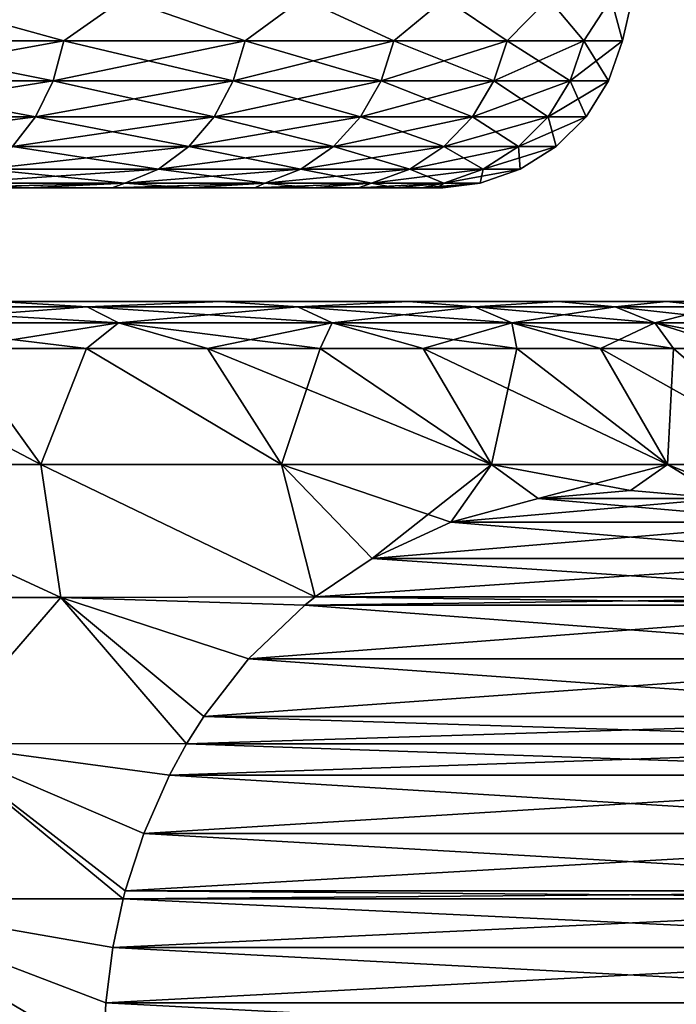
# Model space of a CAD drawing. Header units: metres. Extents: x -147 to 182, y -23 to 81.
# Tile 47 of 212: x -66.74 to -63.27, y 45.78 to 50.99. Entities that reach past the tile are written whole.
import ezdxf

# ---------------------------------------------------------------- set-up
doc = ezdxf.new("R2010")
doc.units = ezdxf.units.M
doc.layers.add('solid_ORA153_SW0001', color=7, linetype='CONTINUOUS')

msp = doc.modelspace()

# ---------------------------------------------------------------- linework, layer by layer
at = {"layer": 'solid_ORA153_SW0001'}
for points in [[(-67.61805, 50.87748, 9.458316), (-66.502647, 50.87748, 8.270531), (-67.307602, 51.099998, 9.192377)], [(-66.502647, 50.87748, -8.270531), (-67.61805, 50.87748, -9.458316), (-67.307602, 51.099998, -9.192377)], [(-66.502647, 50.87748, 8.270531), (-66.186401, 51.099998, 7.91389), (-67.307602, 51.099998, 9.192377)], [(-66.502647, 50.87748, -8.270531), (-67.307602, 51.099998, -9.192377), (-66.186401, 51.099998, -7.91389)], [(-66.502647, 50.87748, 8.270531), (-65.544907, 50.87748, 6.952314), (-66.186401, 51.099998, 7.91389)], [(-65.544907, 50.87748, -6.952314), (-66.502647, 50.87748, -8.270531), (-66.186401, 51.099998, -7.91389)], [(-65.544907, 50.87748, 6.952314), (-65.241669, 51.099998, 6.499992), (-66.186401, 51.099998, 7.91389)], [(-65.544907, 50.87748, -6.952314), (-66.186401, 51.099998, -7.91389), (-65.241669, 51.099998, -6.499992)], [(-65.544907, 50.87748, 6.952314), (-64.759933, 50.87748, 5.524456), (-65.241669, 51.099998, 6.499992)], [(-64.759933, 50.87748, -5.524456), (-65.544907, 50.87748, -6.952314), (-65.241669, 51.099998, -6.499992)], [(-64.759933, 50.87748, 5.524456), (-64.489563, 51.099998, 4.974878), (-65.241669, 51.099998, 6.499992)], [(-64.759933, 50.87748, -5.524456), (-65.241669, 51.099998, -6.499992), (-64.489563, 51.099998, -4.974878)], [(-64.759933, 50.87748, 5.524456), (-64.16011, 50.87748, 4.009473), (-64.489563, 51.099998, 4.974878)], [(-64.16011, 50.87748, -4.009473), (-64.759933, 50.87748, -5.524456), (-64.489563, 51.099998, -4.974878)], [(-64.16011, 50.87748, 4.009473), (-63.942963, 51.099998, 3.364643), (-64.489563, 51.099998, 4.974878)], [(-64.16011, 50.87748, -4.009473), (-64.489563, 51.099998, -4.974878), (-63.942963, 51.099998, -3.364643)], [(-64.16011, 50.87748, 4.009473), (-63.754894, 50.87748, 2.431259), (-63.942963, 51.099998, 3.364643)], [(-63.754894, 50.87748, -2.431259), (-64.16011, 50.87748, -4.009473), (-63.942963, 51.099998, -3.364643)], [(-63.754894, 50.87748, 2.431259), (-63.611217, 51.099998, 1.696838), (-63.942963, 51.099998, 3.364643)], [(-63.754894, 50.87748, -2.431259), (-63.942963, 51.099998, -3.364643), (-63.611217, 51.099998, -1.696838)], [(-63.754894, 50.87748, 2.431259), (-63.550674, 50.87748, 0.814702), (-63.611217, 51.099998, 1.696838)], [(-63.550674, 50.87748, -0.814702), (-63.754894, 50.87748, -2.431259), (-63.611217, 51.099998, -1.696838)], [(-63.550674, 50.87748, 0.814702), (-63.5, 51.099998), (-63.611217, 51.099998, 1.696838)], [(-63.550674, 50.87748, -0.814702), (-63.611217, 51.099998, -1.696838), (-63.5, 51.099998)], [(-63.550674, 50.87748, 0.814702), (-63.550674, 50.87748, -0.814702), (-63.5, 51.099998)], [(-67.668747, 50.665913, -9.40433), (-67.61805, 50.87748, -9.458316), (-66.502647, 50.87748, -8.270531)], [(-66.559708, 50.665913, -8.223325), (-67.668747, 50.665913, -9.40433), (-66.502647, 50.87748, -8.270531)], [(-67.668747, 50.665913, 9.40433), (-66.559708, 50.665913, 8.223325), (-67.61805, 50.87748, 9.458316)], [(-66.559708, 50.665913, 8.223325), (-66.502647, 50.87748, 8.270531), (-67.61805, 50.87748, 9.458316)], [(-66.559708, 50.665913, -8.223325), (-66.502647, 50.87748, -8.270531), (-65.544907, 50.87748, -6.952314)], [(-65.607437, 50.665913, -6.912632), (-66.559708, 50.665913, -8.223325), (-65.544907, 50.87748, -6.952314)], [(-66.559708, 50.665913, 8.223325), (-65.607437, 50.665913, 6.912632), (-66.502647, 50.87748, 8.270531)], [(-65.607437, 50.665913, 6.912632), (-65.544907, 50.87748, 6.952314), (-66.502647, 50.87748, 8.270531)], [(-65.607437, 50.665913, -6.912632), (-65.544907, 50.87748, -6.952314), (-64.759933, 50.87748, -5.524456)], [(-64.826942, 50.665913, -5.492924), (-65.607437, 50.665913, -6.912632), (-64.759933, 50.87748, -5.524456)], [(-65.607437, 50.665913, 6.912632), (-64.826942, 50.665913, 5.492924), (-65.544907, 50.87748, 6.952314)], [(-64.826942, 50.665913, 5.492924), (-64.759933, 50.87748, 5.524456), (-65.544907, 50.87748, 6.952314)], [(-64.826942, 50.665913, -5.492924), (-64.759933, 50.87748, -5.524456), (-64.16011, 50.87748, -4.009473)], [(-64.230545, 50.665913, -3.986588), (-64.826942, 50.665913, -5.492924), (-64.16011, 50.87748, -4.009473)], [(-64.826942, 50.665913, 5.492924), (-64.230545, 50.665913, 3.986588), (-64.759933, 50.87748, 5.524456)], [(-64.230545, 50.665913, 3.986588), (-64.16011, 50.87748, 4.009473), (-64.759933, 50.87748, 5.524456)], [(-64.230545, 50.665913, -3.986588), (-64.16011, 50.87748, -4.009473), (-63.754894, 50.87748, -2.431259)], [(-63.827637, 50.665913, -2.417382), (-64.230545, 50.665913, -3.986588), (-63.754894, 50.87748, -2.431259)], [(-64.230545, 50.665913, 3.986588), (-63.827637, 50.665913, 2.417382), (-64.16011, 50.87748, 4.009473)], [(-63.827637, 50.665913, 2.417382), (-63.754894, 50.87748, 2.431259), (-64.16011, 50.87748, 4.009473)], [(-63.827637, 50.665913, -2.417382), (-63.754894, 50.87748, -2.431259), (-63.550674, 50.87748, -0.814702)], [(-63.624584, 50.665913, -0.810052), (-63.827637, 50.665913, -2.417382), (-63.550674, 50.87748, -0.814702)], [(-63.827637, 50.665913, 2.417382), (-63.624584, 50.665913, 0.810052), (-63.754894, 50.87748, 2.431259)], [(-63.624584, 50.665913, 0.810052), (-63.550674, 50.87748, 0.814702), (-63.754894, 50.87748, 2.431259)], [(-63.624584, 50.665913, -0.810052), (-63.550674, 50.87748, -0.814702), (-63.550674, 50.87748, 0.814702)], [(-63.624584, 50.665913, 0.810052), (-63.624584, 50.665913, -0.810052), (-63.550674, 50.87748, 0.814702)], [(-67.750427, 50.476158, -9.31735), (-67.668747, 50.665913, -9.40433), (-66.559708, 50.665913, -8.223325)], [(-66.651642, 50.476158, -8.147267), (-67.750427, 50.476158, -9.31735), (-66.559708, 50.665913, -8.223325)], [(-67.750427, 50.476158, 9.31735), (-66.651642, 50.476158, 8.147267), (-67.668747, 50.665913, 9.40433)], [(-66.651642, 50.476158, 8.147267), (-66.559708, 50.665913, 8.223325), (-67.668747, 50.665913, 9.40433)], [(-66.651642, 50.476158, -8.147267), (-66.559708, 50.665913, -8.223325), (-65.607437, 50.665913, -6.912632)], [(-65.708176, 50.476158, -6.848698), (-66.651642, 50.476158, -8.147267), (-65.607437, 50.665913, -6.912632)], [(-66.651642, 50.476158, 8.147267), (-65.708176, 50.476158, 6.848698), (-66.559708, 50.665913, 8.223325)], [(-65.708176, 50.476158, 6.848698), (-65.607437, 50.665913, 6.912632), (-66.559708, 50.665913, 8.223325)], [(-65.708176, 50.476158, -6.848698), (-65.607437, 50.665913, -6.912632), (-64.826942, 50.665913, -5.492924)], [(-64.934906, 50.476158, -5.44212), (-65.708176, 50.476158, -6.848698), (-64.826942, 50.665913, -5.492924)], [(-65.708176, 50.476158, 6.848698), (-64.934906, 50.476158, 5.44212), (-65.607437, 50.665913, 6.912632)], [(-64.934906, 50.476158, 5.44212), (-64.826942, 50.665913, 5.492924), (-65.607437, 50.665913, 6.912632)], [(-64.934906, 50.476158, -5.44212), (-64.826942, 50.665913, -5.492924), (-64.230545, 50.665913, -3.986588)], [(-64.344025, 50.476158, -3.949717), (-64.934906, 50.476158, -5.44212), (-64.230545, 50.665913, -3.986588)], [(-64.934906, 50.476158, 5.44212), (-64.344025, 50.476158, 3.949717), (-64.826942, 50.665913, 5.492924)], [(-64.344025, 50.476158, 3.949717), (-64.230545, 50.665913, 3.986588), (-64.826942, 50.665913, 5.492924)], [(-64.344025, 50.476158, -3.949717), (-64.230545, 50.665913, -3.986588), (-63.827637, 50.665913, -2.417382)], [(-63.944843, 50.476158, -2.395024), (-64.344025, 50.476158, -3.949717), (-63.827637, 50.665913, -2.417382)], [(-64.344025, 50.476158, 3.949717), (-63.944843, 50.476158, 2.395024), (-64.230545, 50.665913, 3.986588)], [(-63.944843, 50.476158, 2.395024), (-63.827637, 50.665913, 2.417382), (-64.230545, 50.665913, 3.986588)], [(-63.944843, 50.476158, -2.395024), (-63.827637, 50.665913, -2.417382), (-63.624584, 50.665913, -0.810052)], [(-63.743671, 50.476158, -0.80256), (-63.944843, 50.476158, -2.395024), (-63.624584, 50.665913, -0.810052)], [(-63.944843, 50.476158, 2.395024), (-63.743671, 50.476158, 0.80256), (-63.827637, 50.665913, 2.417382)], [(-63.743671, 50.476158, 0.80256), (-63.624584, 50.665913, 0.810052), (-63.827637, 50.665913, 2.417382)], [(-63.743671, 50.476158, -0.80256), (-63.624584, 50.665913, -0.810052), (-63.624584, 50.665913, 0.810052)], [(-63.743671, 50.476158, 0.80256), (-63.743671, 50.476158, -0.80256), (-63.624584, 50.665913, 0.810052)], [(-67.858986, 50.317749, -9.201744), (-67.750427, 50.476158, -9.31735), (-66.651642, 50.476158, -8.147267)], [(-66.773842, 50.317749, -8.04618), (-67.858986, 50.317749, -9.201744), (-66.651642, 50.476158, -8.147267)], [(-66.773842, 50.317749, 8.04618), (-66.651642, 50.476158, 8.147267), (-67.750427, 50.476158, 9.31735)], [(-66.773842, 50.317749, -8.04618), (-66.651642, 50.476158, -8.147267), (-65.708176, 50.476158, -6.848698)], [(-65.842079, 50.317749, -6.763722), (-66.773842, 50.317749, -8.04618), (-65.708176, 50.476158, -6.848698)], [(-66.773842, 50.317749, 8.04618), (-65.842079, 50.317749, 6.763722), (-66.651642, 50.476158, 8.147267)], [(-65.842079, 50.317749, 6.763722), (-65.708176, 50.476158, 6.848698), (-66.651642, 50.476158, 8.147267)], [(-65.842079, 50.317749, -6.763722), (-65.708176, 50.476158, -6.848698), (-64.934906, 50.476158, -5.44212)], [(-65.0784, 50.317749, -5.374597), (-65.842079, 50.317749, -6.763722), (-64.934906, 50.476158, -5.44212)], [(-65.842079, 50.317749, 6.763722), (-65.0784, 50.317749, 5.374597), (-65.708176, 50.476158, 6.848698)], [(-65.0784, 50.317749, 5.374597), (-64.934906, 50.476158, 5.44212), (-65.708176, 50.476158, 6.848698)], [(-65.0784, 50.317749, -5.374597), (-64.934906, 50.476158, -5.44212), (-64.344025, 50.476158, -3.949717)], [(-64.49485, 50.317749, -3.90071), (-65.0784, 50.317749, -5.374597), (-64.344025, 50.476158, -3.949717)], [(-65.0784, 50.317749, 5.374597), (-64.49485, 50.317749, 3.90071), (-64.934906, 50.476158, 5.44212)], [(-64.49485, 50.317749, 3.90071), (-64.344025, 50.476158, 3.949717), (-64.934906, 50.476158, 5.44212)], [(-64.49485, 50.317749, -3.90071), (-64.344025, 50.476158, -3.949717), (-63.944843, 50.476158, -2.395024)], [(-64.100624, 50.317749, -2.365308), (-64.49485, 50.317749, -3.90071), (-63.944843, 50.476158, -2.395024)], [(-64.49485, 50.317749, 3.90071), (-64.100624, 50.317749, 2.365308), (-64.344025, 50.476158, 3.949717)], [(-64.100624, 50.317749, 2.365308), (-63.944843, 50.476158, 2.395024), (-64.344025, 50.476158, 3.949717)], [(-64.100624, 50.317749, -2.365308), (-63.944843, 50.476158, -2.395024), (-63.743671, 50.476158, -0.80256)], [(-63.901947, 50.317749, -0.792602), (-64.100624, 50.317749, -2.365308), (-63.743671, 50.476158, -0.80256)], [(-64.100624, 50.317749, 2.365308), (-63.901947, 50.317749, 0.792602), (-63.944843, 50.476158, 2.395024)], [(-63.901947, 50.317749, 0.792602), (-63.743671, 50.476158, 0.80256), (-63.944843, 50.476158, 2.395024)], [(-63.901947, 50.317749, -0.792602), (-63.743671, 50.476158, -0.80256), (-63.743671, 50.476158, 0.80256)], [(-63.901947, 50.317749, 0.792602), (-63.901947, 50.317749, -0.792602), (-63.743671, 50.476158, 0.80256)], [(-66.920151, 50.198643, -7.92514), (-66.773842, 50.317749, -8.04618), (-65.842079, 50.317749, -6.763722)], [(-66.002411, 50.198643, -6.661974), (-66.920151, 50.198643, -7.92514), (-65.842079, 50.317749, -6.763722)], [(-66.920151, 50.198643, 7.92514), (-66.002411, 50.198643, 6.661974), (-66.773842, 50.317749, 8.04618)], [(-66.002411, 50.198643, 6.661974), (-65.842079, 50.317749, 6.763722), (-66.773842, 50.317749, 8.04618)], [(-66.002411, 50.198643, -6.661974), (-65.842079, 50.317749, -6.763722), (-65.0784, 50.317749, -5.374597)], [(-65.250221, 50.198643, -5.293746), (-66.002411, 50.198643, -6.661974), (-65.0784, 50.317749, -5.374597)], [(-66.002411, 50.198643, 6.661974), (-65.250221, 50.198643, 5.293746), (-65.842079, 50.317749, 6.763722)], [(-65.250221, 50.198643, 5.293746), (-65.0784, 50.317749, 5.374597), (-65.842079, 50.317749, 6.763722)], [(-65.250221, 50.198643, -5.293746), (-65.0784, 50.317749, -5.374597), (-64.49485, 50.317749, -3.90071)], [(-64.675446, 50.198643, -3.842031), (-65.250221, 50.198643, -5.293746), (-64.49485, 50.317749, -3.90071)], [(-65.250221, 50.198643, 5.293746), (-64.675446, 50.198643, 3.842031), (-65.0784, 50.317749, 5.374597)], [(-64.675446, 50.198643, 3.842031), (-64.49485, 50.317749, 3.90071), (-65.0784, 50.317749, 5.374597)], [(-64.675446, 50.198643, -3.842031), (-64.49485, 50.317749, -3.90071), (-64.100624, 50.317749, -2.365308)], [(-64.287148, 50.198643, -2.329726), (-64.675446, 50.198643, -3.842031), (-64.100624, 50.317749, -2.365308)], [(-64.675446, 50.198643, 3.842031), (-64.287148, 50.198643, 2.329726), (-64.49485, 50.317749, 3.90071)], [(-64.287148, 50.198643, 2.329726), (-64.100624, 50.317749, 2.365308), (-64.49485, 50.317749, 3.90071)], [(-64.287148, 50.198643, -2.329726), (-64.100624, 50.317749, -2.365308), (-63.901947, 50.317749, -0.792602)], [(-64.091461, 50.198643, -0.780679), (-64.287148, 50.198643, -2.329726), (-63.901947, 50.317749, -0.792602)], [(-64.287148, 50.198643, 2.329726), (-64.091461, 50.198643, 0.780679), (-64.100624, 50.317749, 2.365308)], [(-64.091461, 50.198643, 0.780679), (-63.901947, 50.317749, 0.792602), (-64.100624, 50.317749, 2.365308)], [(-64.091461, 50.198643, -0.780679), (-63.901947, 50.317749, -0.792602), (-63.901947, 50.317749, 0.792602)], [(-64.091461, 50.198643, 0.780679), (-64.091461, 50.198643, -0.780679), (-63.901947, 50.317749, 0.792602)], [(-67.083229, 50.124825, -7.790231), (-66.920151, 50.198643, -7.92514), (-66.002411, 50.198643, -6.661974)], [(-66.181107, 50.124825, -6.548568), (-67.083229, 50.124825, -7.790231), (-66.002411, 50.198643, -6.661974)], [(-67.083229, 50.124825, 7.790231), (-66.181107, 50.124825, 6.548568), (-66.920151, 50.198643, 7.92514)], [(-66.181107, 50.124825, 6.548568), (-66.002411, 50.198643, 6.661974), (-66.920151, 50.198643, 7.92514)], [(-66.181107, 50.124825, -6.548568), (-66.002411, 50.198643, -6.661974), (-65.250221, 50.198643, -5.293746)], [(-65.441719, 50.124825, -5.20363), (-66.181107, 50.124825, -6.548568), (-65.250221, 50.198643, -5.293746)], [(-66.181107, 50.124825, 6.548568), (-65.441719, 50.124825, 5.20363), (-66.002411, 50.198643, 6.661974)], [(-65.441719, 50.124825, 5.20363), (-65.250221, 50.198643, 5.293746), (-66.002411, 50.198643, 6.661974)], [(-65.441719, 50.124825, -5.20363), (-65.250221, 50.198643, -5.293746), (-64.675446, 50.198643, -3.842031)], [(-64.876732, 50.124825, -3.776629), (-65.441719, 50.124825, -5.20363), (-64.675446, 50.198643, -3.842031)], [(-65.441719, 50.124825, 5.20363), (-64.876732, 50.124825, 3.776629), (-65.250221, 50.198643, 5.293746)], [(-64.876732, 50.124825, 3.776629), (-64.675446, 50.198643, 3.842031), (-65.250221, 50.198643, 5.293746)], [(-64.876732, 50.124825, -3.776629), (-64.675446, 50.198643, -3.842031), (-64.287148, 50.198643, -2.329726)], [(-64.495049, 50.124825, -2.290067), (-64.876732, 50.124825, -3.776629), (-64.287148, 50.198643, -2.329726)], [(-64.876732, 50.124825, 3.776629), (-64.495049, 50.124825, 2.290067), (-64.675446, 50.198643, 3.842031)], [(-64.495049, 50.124825, 2.290067), (-64.287148, 50.198643, 2.329726), (-64.675446, 50.198643, 3.842031)], [(-64.495049, 50.124825, -2.290067), (-64.287148, 50.198643, -2.329726), (-64.091461, 50.198643, -0.780679)], [(-64.302689, 50.124825, -0.76739), (-64.495049, 50.124825, -2.290067), (-64.091461, 50.198643, -0.780679)], [(-64.495049, 50.124825, 2.290067), (-64.302689, 50.124825, 0.76739), (-64.287148, 50.198643, 2.329726)], [(-64.302689, 50.124825, -0.76739), (-64.091461, 50.198643, -0.780679), (-64.091461, 50.198643, 0.780679)], [(-64.302689, 50.124825, 0.76739), (-64.091461, 50.198643, 0.780679), (-64.287148, 50.198643, 2.329726)], [(-64.302689, 50.124825, 0.76739), (-64.302689, 50.124825, -0.76739), (-64.091461, 50.198643, 0.780679)], [(-66.181107, 50.124825, -6.548568), (-66.697777, 50.099998, -6.922161), (-67.193214, 50.099998, -7.575203)], [(-66.181107, 50.124825, -6.548568), (-67.193214, 50.099998, -7.575203), (-67.083229, 50.124825, -7.790231)], [(-67.083229, 50.124825, 7.790231), (-67.193207, 50.099998, 7.575193), (-66.697769, 50.099998, 6.922151)], [(-67.083229, 50.124825, 7.790231), (-66.697769, 50.099998, 6.922151), (-66.181107, 50.124825, 6.548568)], [(-66.181107, 50.124825, -6.548568), (-66.248093, 50.099998, -6.236851), (-66.697777, 50.099998, -6.922161)], [(-66.181107, 50.124825, 6.548568), (-66.697769, 50.099998, 6.922151), (-66.248085, 50.099998, 6.23684)], [(-65.441719, 50.124825, -5.20363), (-65.846268, 50.099998, -5.5225), (-66.248093, 50.099998, -6.236851)], [(-65.441719, 50.124825, -5.20363), (-66.248093, 50.099998, -6.236851), (-66.181107, 50.124825, -6.548568)], [(-66.181107, 50.124825, 6.548568), (-66.248085, 50.099998, 6.23684), (-65.84626, 50.099998, 5.522488)], [(-66.181107, 50.124825, 6.548568), (-65.84626, 50.099998, 5.522488), (-65.441719, 50.124825, 5.20363)], [(-65.441719, 50.124825, -5.20363), (-65.494118, 50.099998, -4.782311), (-65.846268, 50.099998, -5.5225)], [(-65.441719, 50.124825, 5.20363), (-65.84626, 50.099998, 5.522488), (-65.49411, 50.099998, 4.7823)], [(-64.876732, 50.124825, -3.776629), (-65.193321, 50.099998, -4.019823), (-65.494118, 50.099998, -4.782311)], [(-64.876732, 50.124825, -3.776629), (-65.494118, 50.099998, -4.782311), (-65.441719, 50.124825, -5.20363)], [(-65.441719, 50.124825, 5.20363), (-65.49411, 50.099998, 4.7823), (-65.193314, 50.099998, 4.019811)], [(-65.441719, 50.124825, 5.20363), (-65.193314, 50.099998, 4.019811), (-64.876732, 50.124825, 3.776629)], [(-64.876732, 50.124825, -3.776629), (-64.945297, 50.099998, -3.238642), (-65.193321, 50.099998, -4.019823)], [(-64.876732, 50.124825, 3.776629), (-65.193314, 50.099998, 4.019811), (-64.94529, 50.099998, 3.23863)], [(-64.495049, 50.124825, -2.290067), (-64.75116, 50.099998, -2.442276), (-64.945297, 50.099998, -3.238642)], [(-64.495049, 50.124825, -2.290067), (-64.945297, 50.099998, -3.238642), (-64.876732, 50.124825, -3.776629)], [(-64.876732, 50.124825, 3.776629), (-64.94529, 50.099998, 3.23863), (-64.75116, 50.099998, 2.442263)], [(-64.876732, 50.124825, 3.776629), (-64.75116, 50.099998, 2.442263), (-64.495049, 50.124825, 2.290067)], [(-64.495049, 50.124825, 2.290067), (-64.75116, 50.099998, 2.442263), (-64.611839, 50.099998, 1.63451)], [(-64.495049, 50.124825, -2.290067), (-64.611839, 50.099998, -1.634523), (-64.75116, 50.099998, -2.442276)], [(-64.495049, 50.124825, 2.290067), (-64.611839, 50.099998, 1.63451), (-64.527992, 50.099998, 0.8192)], [(-64.302689, 50.124825, -0.76739), (-64.528, 50.099998, -0.819213), (-64.611839, 50.099998, -1.634523)], [(-64.302689, 50.124825, -0.76739), (-64.611839, 50.099998, -1.634523), (-64.495049, 50.124825, -2.290067)], [(-64.302689, 50.124825, -0.76739), (-64.5, 50.099998, -0.000007), (-64.528, 50.099998, -0.819213)], [(-64.302689, 50.124825, 0.76739), (-64.527992, 50.099998, 0.8192), (-64.5, 50.099998, -0.000007)], [(-64.495049, 50.124825, 2.290067), (-64.527992, 50.099998, 0.8192), (-64.302689, 50.124825, 0.76739)], [(-64.302689, 50.124825, 0.76739), (-64.5, 50.099998, -0.000007), (-64.302689, 50.124825, -0.76739)], [(-67.193214, 50.099998, -7.575203), (-66.697777, 50.099998, -6.922161), (-67.193207, 50.099998, 7.575193)], [(-66.697777, 50.099998, -6.922161), (-66.697769, 50.099998, 6.922151), (-67.193207, 50.099998, 7.575193)], [(-66.697777, 50.099998, -6.922161), (-66.248093, 50.099998, -6.236851), (-66.697769, 50.099998, 6.922151)], [(-66.248093, 50.099998, -6.236851), (-66.248085, 50.099998, 6.23684), (-66.697769, 50.099998, 6.922151)], [(-66.248093, 50.099998, -6.236851), (-65.846268, 50.099998, -5.5225), (-66.248085, 50.099998, 6.23684)], [(-65.846268, 50.099998, -5.5225), (-65.84626, 50.099998, 5.522488), (-66.248085, 50.099998, 6.23684)], [(-65.846268, 50.099998, -5.5225), (-65.494118, 50.099998, -4.782311), (-65.84626, 50.099998, 5.522488)], [(-65.494118, 50.099998, -4.782311), (-65.49411, 50.099998, 4.7823), (-65.84626, 50.099998, 5.522488)], [(-65.494118, 50.099998, -4.782311), (-65.193321, 50.099998, -4.019823), (-65.49411, 50.099998, 4.7823)], [(-65.193321, 50.099998, -4.019823), (-65.193314, 50.099998, 4.019811), (-65.49411, 50.099998, 4.7823)], [(-65.193321, 50.099998, -4.019823), (-64.945297, 50.099998, -3.238642), (-65.193314, 50.099998, 4.019811)], [(-64.945297, 50.099998, -3.238642), (-64.94529, 50.099998, 3.23863), (-65.193314, 50.099998, 4.019811)], [(-64.945297, 50.099998, -3.238642), (-64.75116, 50.099998, -2.442276), (-64.94529, 50.099998, 3.23863)], [(-64.75116, 50.099998, -2.442276), (-64.75116, 50.099998, 2.442263), (-64.94529, 50.099998, 3.23863)], [(-64.611839, 50.099998, -1.634523), (-64.611839, 50.099998, 1.63451), (-64.75116, 50.099998, 2.442263)], [(-64.75116, 50.099998, -2.442276), (-64.611839, 50.099998, -1.634523), (-64.75116, 50.099998, 2.442263)], [(-64.528, 50.099998, -0.819213), (-64.527992, 50.099998, 0.8192), (-64.611839, 50.099998, 1.63451)], [(-64.611839, 50.099998, -1.634523), (-64.528, 50.099998, -0.819213), (-64.611839, 50.099998, 1.63451)], [(-64.528, 50.099998, -0.819213), (-64.5, 50.099998, -0.000007), (-64.527992, 50.099998, 0.8192)], [(-62.970413, 49.5, -1.776726), (-90.029587, 49.5, -1.776726), (-90.145752, 49.5)], [(-62.854248, 49.5), (-62.970413, 49.5, -1.776726), (-90.145752, 49.5)], [(-90.029587, 49.5, 1.776726), (-62.854248, 49.5), (-90.145752, 49.5)], [(-63.318268, 49.5, -3.528239), (-89.681732, 49.5, -3.528239), (-90.029587, 49.5, -1.776726)], [(-62.970413, 49.5, -1.776726), (-63.318268, 49.5, -3.528239), (-90.029587, 49.5, -1.776726)], [(-90.029587, 49.5, 1.776726), (-62.970413, 49.5, 1.776726), (-62.854248, 49.5)], [(-90.029587, 49.5, 1.776726), (-89.681732, 49.5, 3.528239), (-62.970413, 49.5, 1.776726)], [(-63.891602, 49.5, -5.2187), (-89.108398, 49.5, -5.2187), (-89.681732, 49.5, -3.528239)], [(-63.318268, 49.5, -3.528239), (-63.891602, 49.5, -5.2187), (-89.681732, 49.5, -3.528239)], [(-89.681732, 49.5, 3.528239), (-63.318268, 49.5, 3.528239), (-62.970413, 49.5, 1.776726)], [(-89.681732, 49.5, 3.528239), (-89.108398, 49.5, 5.2187), (-63.318268, 49.5, 3.528239)], [(-64.680893, 49.5, -6.820203), (-88.319107, 49.5, -6.820203), (-89.108398, 49.5, -5.2187)], [(-63.891602, 49.5, -5.2187), (-64.680893, 49.5, -6.820203), (-89.108398, 49.5, -5.2187)], [(-89.108398, 49.5, 5.2187), (-63.891602, 49.5, 5.2187), (-63.318268, 49.5, 3.528239)], [(-89.108398, 49.5, 5.2187), (-88.319107, 49.5, 6.820203), (-63.891602, 49.5, 5.2187)], [(-65.672417, 49.5, -8.304816), (-87.327583, 49.5, -8.304816), (-88.319107, 49.5, -6.820203)], [(-64.680893, 49.5, -6.820203), (-65.672417, 49.5, -8.304816), (-88.319107, 49.5, -6.820203)], [(-88.319107, 49.5, 6.820203), (-64.680893, 49.5, 6.820203), (-63.891602, 49.5, 5.2187)], [(-88.319107, 49.5, 6.820203), (-87.327583, 49.5, 8.304816), (-64.680893, 49.5, 6.820203)], [(-65.672417, 49.5, -8.304816), (-66.849365, 49.5, -9.64737), (-87.327583, 49.5, -8.304816)], [(-87.327583, 49.5, 8.304816), (-65.672417, 49.5, 8.304816), (-64.680893, 49.5, 6.820203)], [(-87.327583, 49.5, 8.304816), (-86.150635, 49.5, 9.64737), (-65.672417, 49.5, 8.304816)], [(-86.150635, 49.5, 9.64737), (-66.849365, 49.5, 9.64737), (-65.672417, 49.5, 8.304816)], [(-67.649788, 49.471123, -10.698067), (-66.849365, 49.5, -9.64737), (-66.378754, 49.471123, -9.504484)], [(-66.378754, 49.471123, 9.504484), (-66.849365, 49.5, 9.64737), (-67.649788, 49.471123, 10.698067)], [(-66.378754, 49.471123, -9.504484), (-66.849365, 49.5, -9.64737), (-65.672417, 49.5, -8.304816)], [(-66.378754, 49.471123, 9.504484), (-65.672417, 49.5, 8.304816), (-66.849365, 49.5, 9.64737)], [(-66.378754, 49.471123, -9.504484), (-65.672417, 49.5, -8.304816), (-65.267334, 49.471123, -8.16101)], [(-65.267334, 49.471123, 8.16101), (-65.672417, 49.5, 8.304816), (-66.378754, 49.471123, 9.504484)], [(-65.267334, 49.471123, -8.16101), (-65.672417, 49.5, -8.304816), (-64.680893, 49.5, -6.820203)], [(-65.267334, 49.471123, 8.16101), (-64.680893, 49.5, 6.820203), (-65.672417, 49.5, 8.304816)], [(-65.267334, 49.471123, -8.16101), (-64.680893, 49.5, -6.820203), (-64.333061, 49.471123, -6.688831)], [(-64.333061, 49.471123, 6.688831), (-64.680893, 49.5, 6.820203), (-65.267334, 49.471123, 8.16101)], [(-64.333061, 49.471123, -6.688831), (-64.680893, 49.5, -6.820203), (-63.891602, 49.5, -5.2187)], [(-64.333061, 49.471123, 6.688831), (-63.891602, 49.5, 5.2187), (-64.680893, 49.5, 6.820203)], [(-64.333061, 49.471123, -6.688831), (-63.891602, 49.5, -5.2187), (-63.590668, 49.471123, -5.111166)], [(-63.590668, 49.471123, 5.111166), (-63.891602, 49.5, 5.2187), (-64.333061, 49.471123, 6.688831)], [(-63.590668, 49.471123, -5.111166), (-63.891602, 49.5, -5.2187), (-63.318268, 49.5, -3.528239)], [(-63.590668, 49.471123, 5.111166), (-63.318268, 49.5, 3.528239), (-63.891602, 49.5, 5.2187)], [(-63.590668, 49.471123, -5.111166), (-63.318268, 49.5, -3.528239), (-63.051865, 49.471123, -3.452895)], [(-63.051865, 49.471123, 3.452895), (-63.318268, 49.5, 3.528239), (-63.590668, 49.471123, 5.111166)], [(-63.051865, 49.471123, -3.452895), (-63.318268, 49.5, -3.528239), (-62.970413, 49.5, -1.776726)], [(-63.051865, 49.471123, 3.452895), (-62.970413, 49.5, 1.776726), (-63.318268, 49.5, 3.528239)], [(-67.649788, 49.471123, -10.698067), (-66.378754, 49.471123, -9.504484), (-67.506355, 49.38604, -10.871449)], [(-67.649788, 49.471123, 10.698067), (-67.506355, 49.38604, 10.871449), (-66.214722, 49.38604, 9.658522)], [(-66.378754, 49.471123, 9.504484), (-67.649788, 49.471123, 10.698067), (-66.214722, 49.38604, 9.658522)], [(-66.378754, 49.471123, -9.504484), (-66.214722, 49.38604, -9.658522), (-67.506355, 49.38604, -10.871449)], [(-66.378754, 49.471123, -9.504484), (-65.267334, 49.471123, -8.16101), (-66.214722, 49.38604, -9.658522)], [(-66.378754, 49.471123, 9.504484), (-66.214722, 49.38604, 9.658522), (-65.085289, 49.38604, 8.293274)], [(-65.267334, 49.471123, 8.16101), (-66.378754, 49.471123, 9.504484), (-65.085289, 49.38604, 8.293274)], [(-65.267334, 49.471123, -8.16101), (-65.085289, 49.38604, -8.293274), (-66.214722, 49.38604, -9.658522)], [(-65.267334, 49.471123, -8.16101), (-64.333061, 49.471123, -6.688831), (-65.085289, 49.38604, -8.293274)], [(-65.267334, 49.471123, 8.16101), (-65.085289, 49.38604, 8.293274), (-64.135872, 49.38604, 6.797236)], [(-64.333061, 49.471123, 6.688831), (-65.267334, 49.471123, 8.16101), (-64.135872, 49.38604, 6.797236)], [(-64.333061, 49.471123, -6.688831), (-64.135872, 49.38604, -6.797236), (-65.085289, 49.38604, -8.293274)], [(-64.333061, 49.471123, -6.688831), (-63.590668, 49.471123, -5.111166), (-64.135872, 49.38604, -6.797236)], [(-64.333061, 49.471123, 6.688831), (-64.135872, 49.38604, 6.797236), (-63.381451, 49.38604, 5.194002)], [(-63.590668, 49.471123, 5.111166), (-64.333061, 49.471123, 6.688831), (-63.381451, 49.38604, 5.194002)], [(-63.590668, 49.471123, -5.111166), (-63.381451, 49.38604, -5.194002), (-64.135872, 49.38604, -6.797236)], [(-63.590668, 49.471123, -5.111166), (-63.051865, 49.471123, -3.452895), (-63.381451, 49.38604, -5.194002)], [(-63.590668, 49.471123, 5.111166), (-63.381451, 49.38604, 5.194002), (-62.833912, 49.38604, 3.508855)], [(-63.051865, 49.471123, 3.452895), (-63.590668, 49.471123, 5.111166), (-62.833912, 49.38604, 3.508855)], [(-63.051865, 49.471123, -3.452895), (-62.833912, 49.38604, -3.508855), (-63.381451, 49.38604, -5.194002)], [(-67.506355, 49.38604, -10.871449), (-66.214722, 49.38604, -9.658522), (-67.066612, 49.25, -10.756714)], [(-67.506355, 49.38604, 10.871449), (-67.066612, 49.25, 10.756714), (-66.383293, 49.25, 10.116711)], [(-66.214722, 49.38604, 9.658522), (-67.506355, 49.38604, 10.871449), (-66.383293, 49.25, 10.116711)], [(-66.214722, 49.38604, -9.658522), (-66.383293, 49.25, -10.116711), (-67.066612, 49.25, -10.756714)], [(-66.214722, 49.38604, -9.658522), (-65.743286, 49.25, -9.433385), (-66.383293, 49.25, -10.116711)], [(-66.214722, 49.38604, 9.658522), (-66.383293, 49.25, 10.116711), (-65.743286, 49.25, 9.433385)], [(-66.214722, 49.38604, -9.658522), (-65.085289, 49.38604, -8.293274), (-65.743286, 49.25, -9.433385)], [(-66.214722, 49.38604, 9.658522), (-65.743286, 49.25, 9.433385), (-65.149345, 49.25, 8.709665)], [(-65.085289, 49.38604, 8.293274), (-66.214722, 49.38604, 9.658522), (-65.149345, 49.25, 8.709665)], [(-65.085289, 49.38604, -8.293274), (-65.149345, 49.25, -8.709665), (-65.743286, 49.25, -9.433385)], [(-65.085289, 49.38604, -8.293274), (-64.604004, 49.25, -7.948648), (-65.149345, 49.25, -8.709665)], [(-65.085289, 49.38604, 8.293274), (-65.149345, 49.25, 8.709665), (-64.604004, 49.25, 7.948648)], [(-65.085289, 49.38604, -8.293274), (-64.135872, 49.38604, -6.797236), (-64.604004, 49.25, -7.948648)], [(-65.085289, 49.38604, 8.293274), (-64.604004, 49.25, 7.948648), (-64.109612, 49.25, 7.153594)], [(-64.135872, 49.38604, 6.797236), (-65.085289, 49.38604, 8.293274), (-64.109612, 49.25, 7.153594)], [(-64.135872, 49.38604, -6.797236), (-64.109612, 49.25, -7.153594), (-64.604004, 49.25, -7.948648)], [(-64.135872, 49.38604, -6.797236), (-63.668274, 49.25, -6.327908), (-64.109612, 49.25, -7.153594)], [(-64.135872, 49.38604, -6.797236), (-63.381451, 49.38604, -5.194002), (-63.668274, 49.25, -6.327908)], [(-64.135872, 49.38604, 6.797236), (-64.109612, 49.25, 7.153594), (-63.668274, 49.25, 6.327908)], [(-64.135872, 49.38604, 6.797236), (-63.668274, 49.25, 6.327908), (-63.281879, 49.25, 5.475124)], [(-63.381451, 49.38604, 5.194002), (-64.135872, 49.38604, 6.797236), (-63.281879, 49.25, 5.475124)], [(-63.381451, 49.38604, -5.194002), (-63.281879, 49.25, -5.475124), (-63.668274, 49.25, -6.327908)], [(-63.381451, 49.38604, -5.194002), (-62.952091, 49.25, -4.598895), (-63.281879, 49.25, -5.475124)], [(-63.381451, 49.38604, -5.194002), (-62.833912, 49.38604, -3.508855), (-62.952091, 49.25, -4.598895)], [(-63.381451, 49.38604, 5.194002), (-63.281879, 49.25, 5.475124), (-62.952091, 49.25, 4.598895)], [(-63.381451, 49.38604, 5.194002), (-62.952091, 49.25, 4.598895), (-62.680317, 49.25, 3.702973)], [(-62.833912, 49.38604, 3.508855), (-63.381451, 49.38604, 5.194002), (-62.680317, 49.25, 3.702973)], [(-67.066612, 49.25, -10.756714), (-66.62429, 48.637936, -11.14737), (-68.039963, 48.637936, -12.256479)], [(-67.790337, 49.25, 11.350657), (-68.039963, 48.637936, 12.256479), (-66.62429, 48.637936, 11.14737)], [(-67.066612, 49.25, 10.756714), (-67.790337, 49.25, 11.350657), (-66.62429, 48.637936, 11.14737)], [(-67.066612, 49.25, -10.756714), (-66.383293, 49.25, -10.116711), (-66.62429, 48.637936, -11.14737)], [(-66.383293, 49.25, 10.116711), (-67.066612, 49.25, 10.756714), (-66.62429, 48.637936, 11.14737)], [(-66.383293, 49.25, -10.116711), (-65.352631, 48.637936, -9.875709), (-66.62429, 48.637936, -11.14737)], [(-66.383293, 49.25, 10.116711), (-66.62429, 48.637936, 11.14737), (-65.352631, 48.637936, 9.875709)], [(-66.383293, 49.25, -10.116711), (-65.743286, 49.25, -9.433385), (-65.352631, 48.637936, -9.875709)], [(-65.743286, 49.25, 9.433385), (-66.383293, 49.25, 10.116711), (-65.352631, 48.637936, 9.875709)], [(-65.743286, 49.25, -9.433385), (-65.149345, 49.25, -8.709665), (-65.352631, 48.637936, -9.875709)], [(-65.743286, 49.25, 9.433385), (-65.352631, 48.637936, 9.875709), (-64.243523, 48.637936, 8.460036)], [(-65.149345, 49.25, 8.709665), (-65.743286, 49.25, 9.433385), (-64.243523, 48.637936, 8.460036)], [(-65.149345, 49.25, -8.709665), (-64.243523, 48.637936, -8.460036), (-65.352631, 48.637936, -9.875709)], [(-65.149345, 49.25, -8.709665), (-64.604004, 49.25, -7.948648), (-64.243523, 48.637936, -8.460036)], [(-64.604004, 49.25, 7.948648), (-65.149345, 49.25, 8.709665), (-64.243523, 48.637936, 8.460036)], [(-64.604004, 49.25, -7.948648), (-64.109612, 49.25, -7.153594), (-64.243523, 48.637936, -8.460036)], [(-64.604004, 49.25, 7.948648), (-64.243523, 48.637936, 8.460036), (-63.313141, 48.637936, 6.920998)], [(-64.109612, 49.25, 7.153594), (-64.604004, 49.25, 7.948648), (-63.313141, 48.637936, 6.920998)], [(-64.109612, 49.25, -7.153594), (-63.313141, 48.637936, -6.920998), (-64.243523, 48.637936, -8.460036)], [(-64.109612, 49.25, -7.153594), (-63.668274, 49.25, -6.327908), (-63.313141, 48.637936, -6.920998)], [(-63.668274, 49.25, 6.327908), (-64.109612, 49.25, 7.153594), (-63.313141, 48.637936, 6.920998)], [(-63.668274, 49.25, -6.327908), (-63.281879, 49.25, -5.475124), (-63.313141, 48.637936, -6.920998)], [(-63.668274, 49.25, 6.327908), (-63.313141, 48.637936, 6.920998), (-62.575054, 48.637936, 5.281036)], [(-63.281879, 49.25, 5.475124), (-63.668274, 49.25, 6.327908), (-62.575054, 48.637936, 5.281036)], [(-63.281879, 49.25, -5.475124), (-62.575054, 48.637936, -5.281036), (-63.313141, 48.637936, -6.920998)], [(-63.281879, 49.25, -5.475124), (-62.952091, 49.25, -4.598895), (-62.575054, 48.637936, -5.281036)], [(-62.952091, 49.25, 4.598895), (-63.281879, 49.25, 5.475124), (-62.575054, 48.637936, 5.281036)], [(-68.039963, 48.637936, -12.256479), (-66.518745, 47.93507, -11.684107), (-68.01796, 47.93507, -12.814007)], [(-68.039963, 48.637936, -12.256479), (-66.62429, 48.637936, -11.14737), (-66.518745, 47.93507, -11.684107)], [(-66.518745, 47.93507, 11.684107), (-66.62429, 48.637936, 11.14737), (-68.039963, 48.637936, 12.256479)], [(-68.01796, 47.93507, 12.814007), (-66.518745, 47.93507, 11.684107), (-68.039963, 48.637936, 12.256479)], [(-66.62429, 48.637936, -11.14737), (-65.175613, 47.937473, -10.385584), (-66.518745, 47.93507, -11.684107)], [(-66.62429, 48.637936, -11.14737), (-65.352631, 48.637936, -9.875709), (-65.175613, 47.937473, -10.385584)], [(-65.175613, 47.937473, 10.385584), (-65.352631, 48.637936, 9.875709), (-66.62429, 48.637936, 11.14737)], [(-66.518745, 47.93507, 11.684107), (-65.175613, 47.937473, 10.385584), (-66.62429, 48.637936, 11.14737)], [(-65.352631, 48.637936, -9.875709), (-64.873505, 48.140343, -9.862324), (-65.175613, 47.937473, -10.385584)], [(-65.352631, 48.637936, -9.875709), (-64.243523, 48.637936, -8.460036), (-64.873505, 48.140343, -9.862324)], [(-64.45887, 48.333435, 9.144151), (-64.243523, 48.637936, 8.460036), (-65.352631, 48.637936, 9.875709)], [(-64.873512, 48.140343, 9.862329), (-64.45887, 48.333435, 9.144151), (-65.352631, 48.637936, 9.875709)], [(-65.175613, 47.937473, 10.385584), (-64.873512, 48.140343, 9.862329), (-65.352631, 48.637936, 9.875709)], [(-64.243523, 48.637936, -8.460036), (-64.45887, 48.333435, -9.144145), (-64.873505, 48.140343, -9.862324)], [(-64.243523, 48.637936, -8.460036), (-63.99749, 48.457256, -8.34502), (-64.45887, 48.333435, -9.144145)], [(-64.45887, 48.333435, 9.144151), (-63.997494, 48.457256, 8.345023), (-64.243523, 48.637936, 8.460036)], [(-64.243523, 48.637936, -8.460036), (-63.313141, 48.637936, -6.920998), (-63.99749, 48.457256, -8.34502)], [(-63.509617, 48.5, 7.499994), (-63.313141, 48.637936, 6.920998), (-64.243523, 48.637936, 8.460036)], [(-63.997494, 48.457256, 8.345023), (-63.509617, 48.5, 7.499994), (-64.243523, 48.637936, 8.460036)], [(-63.313141, 48.637936, -6.920998), (-63.509617, 48.5, -7.499995), (-63.99749, 48.457256, -8.34502)], [(-63.313141, 48.637936, -6.920998), (-63.02174, 48.457256, -6.654967), (-63.509617, 48.5, -7.499995)], [(-63.509617, 48.5, 7.499994), (-63.021736, 48.457256, 6.654963), (-63.313141, 48.637936, 6.920998)], [(-63.313141, 48.637936, -6.920998), (-62.575054, 48.637936, -5.281036), (-63.02174, 48.457256, -6.654967)], [(-62.560364, 48.333431, 5.85584), (-62.575054, 48.637936, 5.281036), (-63.313141, 48.637936, 6.920998)], [(-63.021736, 48.457256, 6.654963), (-62.560364, 48.333431, 5.85584), (-63.313141, 48.637936, 6.920998)], [(-62.560368, 48.333435, -5.855846), (-64.45887, 48.333435, -9.144145), (-63.99749, 48.457256, -8.34502)], [(-64.45887, 48.333435, 9.144151), (-62.560364, 48.333431, 5.85584), (-63.021736, 48.457256, 6.654963)], [(-64.45887, 48.333435, 9.144151), (-63.021736, 48.457256, 6.654963), (-63.997494, 48.457256, 8.345023)], [(-63.997494, 48.457256, 8.345023), (-63.021736, 48.457256, 6.654963), (-63.509617, 48.5, 7.499994)], [(-63.02174, 48.457256, -6.654967), (-63.99749, 48.457256, -8.34502), (-63.509617, 48.5, -7.499995)], [(-62.560368, 48.333435, -5.855846), (-63.99749, 48.457256, -8.34502), (-63.02174, 48.457256, -6.654967)], [(-64.873512, 48.140343, 9.862329), (-62.560364, 48.333431, 5.85584), (-64.45887, 48.333435, 9.144151)], [(-64.873512, 48.140343, 9.862329), (-62.145725, 48.140339, 5.137666), (-62.560364, 48.333431, 5.85584)], [(-62.145729, 48.140343, -5.137672), (-64.873505, 48.140343, -9.862324), (-64.45887, 48.333435, -9.144145)], [(-62.145729, 48.140343, -5.137672), (-64.45887, 48.333435, -9.144145), (-62.560368, 48.333435, -5.855846)], [(-61.843628, 47.937473, -4.614416), (-65.175613, 47.937473, -10.385584), (-64.873505, 48.140343, -9.862324)], [(-65.175613, 47.937473, 10.385584), (-62.145725, 48.140339, 5.137666), (-64.873512, 48.140343, 9.862329)], [(-65.175613, 47.937473, 10.385584), (-61.843628, 47.937473, 4.614416), (-62.145725, 48.140339, 5.137666)], [(-61.843628, 47.937473, -4.614416), (-64.873505, 48.140343, -9.862324), (-62.145729, 48.140343, -5.137672)], [(-67.186638, 47.162182, -12.658686), (-68.01796, 47.93507, -12.814007), (-66.518745, 47.93507, -11.684107)], [(-67.186638, 47.162182, 12.658687), (-66.518745, 47.93507, 11.684107), (-68.01796, 47.93507, 12.814007)], [(-67.186638, 47.162182, -12.658686), (-66.518745, 47.93507, -11.684107), (-65.854225, 47.161457, -11.560977)], [(-65.854225, 47.161457, 11.560977), (-66.518745, 47.93507, 11.684107), (-67.186638, 47.162182, 12.658687)], [(-65.230232, 47.893906, -10.480186), (-66.518745, 47.93507, -11.684107), (-65.175613, 47.937473, -10.385584)], [(-65.230232, 47.893902, 10.480189), (-65.175613, 47.937473, 10.385584), (-66.518745, 47.93507, 11.684107)], [(-65.762993, 47.30611, -11.402956), (-65.854225, 47.161457, -11.560977), (-66.518745, 47.93507, -11.684107)], [(-65.526337, 47.61034, -10.993052), (-65.762993, 47.30611, -11.402956), (-66.518745, 47.93507, -11.684107)], [(-65.230232, 47.893906, -10.480186), (-65.526337, 47.61034, -10.993052), (-66.518745, 47.93507, -11.684107)], [(-65.762993, 47.30611, 11.402955), (-66.518745, 47.93507, 11.684107), (-65.854225, 47.161457, 11.560977)], [(-65.526337, 47.610336, 10.993052), (-66.518745, 47.93507, 11.684107), (-65.762993, 47.30611, 11.402955)], [(-65.526337, 47.610336, 10.993052), (-65.230232, 47.893902, 10.480189), (-66.518745, 47.93507, 11.684107)], [(-61.789005, 47.893906, -4.519813), (-65.230232, 47.893906, -10.480186), (-65.175613, 47.937473, -10.385584)], [(-65.230232, 47.893902, 10.480189), (-61.843628, 47.937473, 4.614416), (-65.175613, 47.937473, 10.385584)], [(-65.230232, 47.893902, 10.480189), (-61.789005, 47.893902, 4.519809), (-61.843628, 47.937473, 4.614416)], [(-61.789005, 47.893906, -4.519813), (-65.175613, 47.937473, -10.385584), (-61.843628, 47.937473, -4.614416)], [(-61.492905, 47.610336, -4.006948), (-65.526337, 47.61034, -10.993052), (-65.230232, 47.893906, -10.480186)], [(-65.526337, 47.610336, 10.993052), (-61.492905, 47.610336, 4.006947), (-61.789005, 47.893902, 4.519809)], [(-65.526337, 47.610336, 10.993052), (-61.789005, 47.893902, 4.519809), (-65.230232, 47.893902, 10.480189)], [(-61.492905, 47.610336, -4.006948), (-65.230232, 47.893906, -10.480186), (-61.789005, 47.893906, -4.519813)], [(-61.256245, 47.30611, -3.597044), (-65.762993, 47.30611, -11.402956), (-65.526337, 47.61034, -10.993052)], [(-65.762993, 47.30611, 11.402955), (-61.256248, 47.30611, 3.597045), (-61.492905, 47.610336, 4.006947)], [(-65.526337, 47.610336, 10.993052), (-65.762993, 47.30611, 11.402955), (-61.492905, 47.610336, 4.006947)], [(-61.492905, 47.610336, -4.006948), (-61.256245, 47.30611, -3.597044), (-65.526337, 47.61034, -10.993052)], [(-61.165012, 47.161457, -3.439023), (-65.854225, 47.161457, -11.560977), (-65.762993, 47.30611, -11.402956)], [(-65.854225, 47.161457, 11.560977), (-61.165012, 47.161457, 3.439023), (-61.256248, 47.30611, 3.597045)], [(-65.762993, 47.30611, 11.402955), (-65.854225, 47.161457, 11.560977), (-61.256248, 47.30611, 3.597045)], [(-61.256245, 47.30611, -3.597044), (-61.165012, 47.161457, -3.439023), (-65.762993, 47.30611, -11.402956)], [(-67.186638, 47.162182, -12.658686), (-66.189423, 46.341057, -12.141562), (-67.71994, 46.341496, -13.29035)], [(-67.186638, 47.162182, 12.658687), (-67.71994, 46.341496, 13.29035), (-66.189423, 46.341057, 12.141562)], [(-67.186638, 47.162182, -12.658686), (-66.17836, 46.38348, -12.12239), (-66.189423, 46.341057, -12.141562)], [(-67.186638, 47.162182, -12.658686), (-66.080902, 46.687038, -11.953598), (-66.17836, 46.38348, -12.12239)], [(-67.186638, 47.162182, -12.658686), (-65.945183, 46.995495, -11.718522), (-66.080902, 46.687038, -11.953598)], [(-67.186638, 47.162182, -12.658686), (-65.854225, 47.161457, -11.560977), (-65.945183, 46.995495, -11.718522)], [(-67.186638, 47.162182, 12.658687), (-66.189423, 46.341057, 12.141562), (-66.17836, 46.383484, 12.122389)], [(-66.080902, 46.687038, 11.953597), (-67.186638, 47.162182, 12.658687), (-66.17836, 46.383484, 12.122389)], [(-65.945183, 46.995499, 11.718521), (-65.854225, 47.161457, 11.560977), (-67.186638, 47.162182, 12.658687)], [(-66.080902, 46.687038, 11.953597), (-65.945183, 46.995499, 11.718521), (-67.186638, 47.162182, 12.658687)], [(-61.074055, 46.995495, -3.281478), (-65.945183, 46.995495, -11.718522), (-65.854225, 47.161457, -11.560977)], [(-65.945183, 46.995499, 11.718521), (-61.074055, 46.995499, 3.281479), (-61.165012, 47.161457, 3.439023)], [(-65.945183, 46.995499, 11.718521), (-61.165012, 47.161457, 3.439023), (-65.854225, 47.161457, 11.560977)], [(-61.074055, 46.995495, -3.281478), (-65.854225, 47.161457, -11.560977), (-61.165012, 47.161457, -3.439023)], [(-66.080902, 46.687038, 11.953597), (-60.938332, 46.687038, 3.046403), (-61.074055, 46.995499, 3.281479)], [(-66.080902, 46.687038, 11.953597), (-61.074055, 46.995499, 3.281479), (-65.945183, 46.995499, 11.718521)], [(-60.938332, 46.687038, -3.046402), (-66.080902, 46.687038, -11.953598), (-65.945183, 46.995495, -11.718522)], [(-60.938332, 46.687038, -3.046402), (-65.945183, 46.995495, -11.718522), (-61.074055, 46.995495, -3.281478)], [(-60.840881, 46.38348, -2.87761), (-66.17836, 46.38348, -12.12239), (-66.080902, 46.687038, -11.953598)], [(-66.17836, 46.383484, 12.122389), (-60.840881, 46.383484, 2.877611), (-60.938332, 46.687038, 3.046403)], [(-66.080902, 46.687038, 11.953597), (-66.17836, 46.383484, 12.122389), (-60.938332, 46.687038, 3.046403)], [(-60.938332, 46.687038, -3.046402), (-60.840881, 46.38348, -2.87761), (-66.080902, 46.687038, -11.953598)], [(-66.189423, 46.341057, 12.141562), (-60.829811, 46.341057, 2.858438), (-60.840881, 46.383484, 2.877611)], [(-66.17836, 46.383484, 12.122389), (-66.189423, 46.341057, 12.141562), (-60.840881, 46.383484, 2.877611)], [(-60.829811, 46.341057, -2.858438), (-66.189423, 46.341057, -12.141562), (-66.17836, 46.38348, -12.12239)], [(-60.840881, 46.38348, -2.87761), (-60.829811, 46.341057, -2.858438), (-66.17836, 46.38348, -12.12239)], [(-67.71994, 46.341496, 13.29035), (-67.736198, 45.5, 13.3864), (-66.293503, 45.5, 12.321825)], [(-67.71994, 46.341496, -13.29035), (-66.293503, 45.5, -12.321825), (-67.736198, 45.5, -13.3864)], [(-66.28125, 45.791584, 12.300608), (-67.71994, 46.341496, 13.29035), (-66.293503, 45.5, 12.321825)], [(-67.71994, 46.341496, -13.29035), (-66.28125, 45.791584, -12.300608), (-66.293503, 45.5, -12.321825)], [(-67.71994, 46.341496, -13.29035), (-66.243744, 46.085144, -12.235642), (-66.28125, 45.791584, -12.300608)], [(-67.71994, 46.341496, -13.29035), (-66.189423, 46.341057, -12.141562), (-66.243744, 46.085144, -12.235642)], [(-66.243744, 46.085144, 12.235642), (-66.189423, 46.341057, 12.141562), (-67.71994, 46.341496, 13.29035)], [(-66.28125, 45.791584, 12.300608), (-66.243744, 46.085144, 12.235642), (-67.71994, 46.341496, 13.29035)], [(-60.775494, 46.085144, -2.764357), (-66.243744, 46.085144, -12.235642), (-66.189423, 46.341057, -12.141562)], [(-66.243744, 46.085144, 12.235642), (-60.775494, 46.085144, 2.764358), (-60.829811, 46.341057, 2.858438)], [(-66.243744, 46.085144, 12.235642), (-60.829811, 46.341057, 2.858438), (-66.189423, 46.341057, 12.141562)], [(-60.775494, 46.085144, -2.764357), (-66.189423, 46.341057, -12.141562), (-60.829811, 46.341057, -2.858438)], [(-60.737988, 45.791584, -2.699393), (-66.28125, 45.791584, -12.300608), (-66.243744, 46.085144, -12.235642)], [(-66.28125, 45.791584, 12.300608), (-60.737988, 45.791584, 2.699393), (-60.775494, 46.085144, 2.764358)], [(-66.28125, 45.791584, 12.300608), (-60.775494, 46.085144, 2.764358), (-66.243744, 46.085144, 12.235642)], [(-60.737988, 45.791584, -2.699393), (-66.243744, 46.085144, -12.235642), (-60.775494, 46.085144, -2.764357)], [(-60.737988, 45.791584, 2.699393), (-66.293503, 45.5, 12.321825), (-60.725739, 45.5, 2.678175)], [(-66.28125, 45.791584, 12.300608), (-66.293503, 45.5, 12.321825), (-60.737988, 45.791584, 2.699393)], [(-60.725739, 45.5, -2.678175), (-66.293503, 45.5, -12.321825), (-66.28125, 45.791584, -12.300608)], [(-60.737988, 45.791584, -2.699393), (-60.725739, 45.5, -2.678175), (-66.28125, 45.791584, -12.300608)]]:
    msp.add_3dface(points, dxfattribs=at)

doc.saveas('drawing.dxf')
